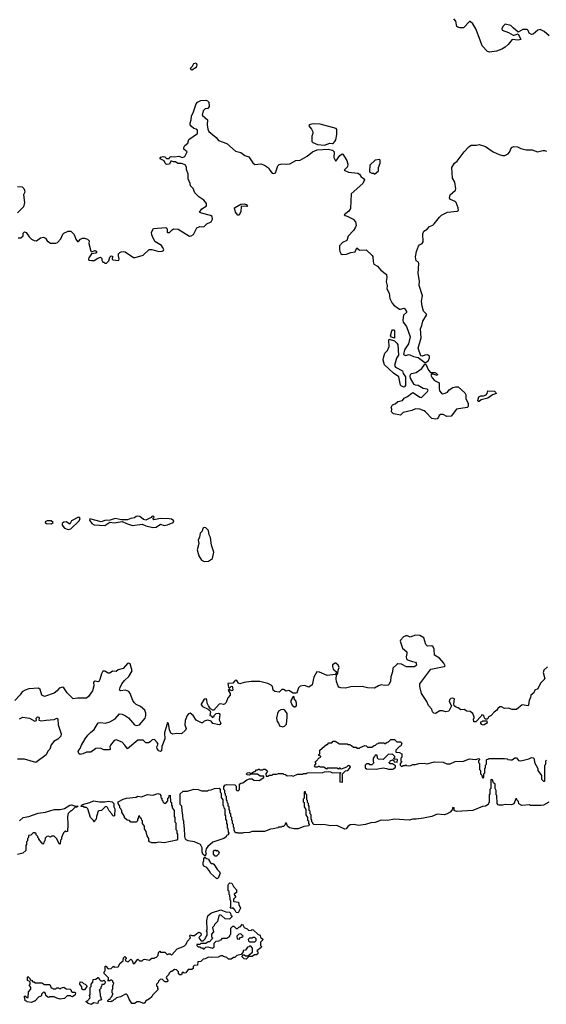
# Model space of a CAD drawing. Extents: x 2106670 to 2323771, y 35271 to 224896.
# Tile 91 of 256: x 2203461 to 2209496, y 58652 to 69941. Entities that reach past the tile are written whole.
import ezdxf

# ---------------------------------------------------------------- set-up
doc = ezdxf.new("R2010")
doc.units = 0

msp = doc.modelspace()

# ---------------------------------------------------------------- linework, layer by layer
at = {"layer": '0CON20XD'}
for points in [[(2208738, 69705), (2208688, 69838), (2208653, 69893), (2208625, 69920), (2208615, 69920), (2208545, 69848), (2208505, 69847), (2208480, 69855), (2208470, 69865), (2208460, 69925), (2208435, 69950)], [(2209528, 69755), (2209470, 69805), (2209425, 69828), (2209399, 69821), (2209345, 69776), (2209325, 69772), (2209299, 69785), (2209288, 69818), (2209275, 69830), (2209225, 69830), (2209175, 69800), (2209115, 69848), (2209091, 69875), (2209025, 69891), (2208996, 69865), (2208986, 69835), (2208990, 69820), (2209062, 69795), (2209115, 69762), (2209128, 69762), (2209175, 69780), (2209203, 69715), (2209175, 69707), (2209105, 69714), (2209058, 69655), (2209025, 69627), (2208985, 69603), (2208925, 69580), (2208845, 69569), (2208820, 69575), (2208762, 69642), (2208738, 69705)], [(2205435, 69361), (2205424, 69365), (2205419, 69385), (2205441, 69409), (2205455, 69440), (2205485, 69447), (2205491, 69425), (2205482, 69395), (2205435, 69361)], [(2203445, 67440), (2203475, 67440), (2203500, 67465), (2203500, 67495), (2203515, 67508), (2203535, 67500), (2203571, 67451), (2203596, 67426), (2203625, 67410), (2203655, 67407), (2203700, 67440), (2203735, 67446), (2203755, 67438), (2203777, 67407), (2203815, 67380), (2203875, 67378), (2203895, 67388), (2203932, 67428), (2203955, 67482), (2203966, 67494), (2204015, 67517), (2204045, 67517), (2204085, 67478), (2204103, 67425), (2204125, 67398), (2204135, 67398), (2204158, 67425), (2204180, 67435), (2204205, 67436), (2204238, 67425), (2204256, 67406), (2204252, 67375), (2204277, 67287), (2204285, 67280), (2204325, 67296), (2204343, 67285), (2204335, 67264), (2204282, 67258), (2204255, 67210), (2204250, 67195), (2204254, 67184), (2204285, 67180), (2204315, 67182), (2204355, 67207), (2204387, 67217), (2204402, 67202), (2204403, 67183), (2204415, 67160), (2204425, 67160), (2204435, 67150), (2204455, 67150), (2204482, 67175), (2204493, 67217), (2204508, 67232), (2204525, 67230), (2204522, 67195), (2204528, 67188), (2204598, 67182), (2204602, 67195), (2204592, 67232), (2204594, 67255), (2204608, 67272), (2204625, 67279), (2204655, 67283), (2204670, 67280), (2204766, 67216), (2204785, 67213), (2204877, 67243), (2204945, 67308), (2204975, 67308), (2205055, 67282), (2205095, 67288), (2205110, 67295), (2205112, 67305), (2205099, 67335), (2205085, 67353), (2205008, 67398), (2204981, 67455), (2204974, 67475), (2204973, 67505), (2204995, 67548), (2205137, 67557), (2205150, 67545), (2205150, 67505), (2205155, 67500), (2205178, 67502), (2205207, 67533), (2205225, 67542), (2205275, 67538), (2205405, 67459), (2205427, 67463), (2205453, 67477), (2205491, 67555), (2205525, 67571), (2205546, 67566), (2205575, 67570), (2205605, 67601), (2205655, 67624), (2205670, 67655), (2205666, 67685), (2205648, 67698), (2205545, 67722), (2205522, 67735), (2205548, 67772), (2205598, 67805), (2205603, 67815), (2205600, 67835), (2205572, 67872), (2205515, 67910), (2205468, 67955), (2205448, 68005), (2205418, 68035), (2205413, 68065), (2205393, 68115), (2205392, 68172), (2205373, 68223), (2205372, 68252), (2205356, 68276), (2205315, 68292), (2205273, 68293), (2205245, 68310), (2205225, 68310), (2205205, 68320), (2205192, 68318), (2205176, 68284), (2205145, 68280), (2205127, 68295), (2205115, 68322), (2205070, 68345), (2205070, 68355), (2205080, 68365), (2205105, 68372), (2205125, 68368), (2205145, 68350), (2205175, 68350), (2205180, 68365), (2205198, 68372), (2205235, 68368), (2205285, 68378), (2205325, 68362), (2205345, 68368), (2205359, 68381), (2205380, 68425), (2205342, 68455), (2205342, 68475), (2205355, 68500), (2205386, 68524), (2205401, 68569), (2205498, 68635), (2205498, 68675), (2205485, 68688), (2205455, 68692), (2205425, 68720), (2205414, 68735), (2205413, 68753), (2205427, 68793), (2205430, 68835), (2205453, 68885), (2205482, 68978), (2205498, 68995), (2205535, 69013), (2205595, 69018), (2205612, 69012), (2205630, 68995), (2205632, 68945), (2205615, 68922), (2205585, 68918), (2205562, 68898), (2205553, 68845), (2205612, 68792), (2205608, 68735), (2205618, 68685), (2205629, 68659), (2205711, 68591), (2205738, 68558), (2205835, 68523), (2205934, 68434), (2205995, 68420), (2206040, 68385), (2206085, 68368), (2206132, 68302), (2206155, 68282), (2206225, 68290), (2206265, 68273), (2206313, 68243), (2206326, 68215), (2206355, 68180), (2206375, 68177), (2206392, 68185), (2206420, 68265), (2206435, 68282), (2206465, 68289), (2206516, 68284), (2206555, 68287), (2206625, 68327), (2206675, 68332), (2206755, 68377), (2206818, 68425), (2206871, 68449), (2206995, 68458), (2207046, 68446), (2207064, 68425), (2207062, 68362), (2207075, 68330), (2207085, 68320), (2207130, 68385), (2207155, 68402), (2207165, 68400), (2207209, 68325), (2207221, 68285), (2207216, 68254), (2207180, 68215), (2207230, 68195), (2207335, 68182), (2207355, 68170), (2207375, 68140), (2207398, 68125), (2207412, 68105), (2207393, 68065), (2207258, 67945), (2207250, 67775), (2207234, 67746), (2207180, 67705), (2207190, 67695), (2207215, 67690), (2207282, 67655), (2207308, 67625), (2207317, 67583)], [(2206955, 68504), (2207014, 68526), (2207045, 68520), (2207055, 68523), (2207073, 68545), (2207084, 68565), (2207096, 68624), (2207094, 68684), (2207087, 68695), (2206905, 68742), (2206825, 68746), (2206780, 68735), (2206773, 68723), (2206806, 68686), (2206822, 68655), (2206822, 68635), (2206808, 68605), (2206810, 68545), (2206820, 68535), (2206875, 68512), (2206955, 68504)], [(2207317, 67583), (2207306, 67554), (2207287, 67525), (2207225, 67460), (2207209, 67411), (2207162, 67385), (2207125, 67350), (2207124, 67306), (2207130, 67285), (2207142, 67262), (2207155, 67250), (2207205, 67254), (2207257, 67273), (2207305, 67281), (2207325, 67327), (2207355, 67300), (2207432, 67302), (2207499, 67239), (2207508, 67225), (2207510, 67170), (2207519, 67139), (2207562, 67115), (2207598, 67068), (2207665, 67018), (2207669, 66985), (2207659, 66941), (2207673, 66895), (2207667, 66855), (2207696, 66806), (2207703, 66745), (2207731, 66691), (2207749, 66669), (2207815, 66623), (2207825, 66621), (2207865, 66634), (2207875, 66627), (2207892, 66595), (2207894, 66585), (2207859, 66555), (2207851, 66495), (2207855, 66475), (2207892, 66422), (2207934, 66305), (2207915, 66225), (2207869, 66155), (2207861, 66101), (2207882, 66092), (2207925, 66103), (2207975, 66081), (2208028, 66068), (2208105, 66010), (2208115, 66010), (2208145, 66034), (2208158, 66065), (2208156, 66085), (2208135, 66099), (2208105, 66096), (2208075, 66083), (2208058, 66088), (2208029, 66175), (2208060, 66295), (2208054, 66395), (2208071, 66435), (2208079, 66485), (2208122, 66555), (2208122, 66565), (2208089, 66599), (2208073, 66655), (2208064, 66715), (2208076, 66774), (2208040, 66895), (2208044, 66945), (2208029, 67031), (2208036, 67146), (2208030, 67160), (2208005, 67178), (2207996, 67224), (2208009, 67285), (2208030, 67345), (2208041, 67359), (2208073, 67377), (2208084, 67395), (2208080, 67485), (2208093, 67515), (2208129, 67541), (2208158, 67572), (2208195, 67586), (2208211, 67599), (2208271, 67679), (2208295, 67701), (2208365, 67736), (2208475, 67747), (2208488, 67755), (2208486, 67785), (2208464, 67844), (2208452, 67855), (2208398, 67878), (2208386, 67895), (2208394, 67935), (2208454, 67986), (2208459, 68001), (2208447, 68077), (2208422, 68125), (2208414, 68246), (2208445, 68298), (2208475, 68318), (2208554, 68425), (2208608, 68485), (2208635, 68503), (2208695, 68504), (2208725, 68510), (2208798, 68488), (2208885, 68428), (2208955, 68394), (2208995, 68384), (2209020, 68385), (2209058, 68402), (2209075, 68422), (2209097, 68475), (2209125, 68489), (2209165, 68484), (2209205, 68464), (2209265, 68449), (2209335, 68451), (2209395, 68426), (2209455, 68443), (2209475, 68443), (2209498, 68435)], [(2207525, 68170), (2207572, 68208), (2207574, 68246), (2207592, 68295), (2207592, 68332), (2207585, 68340), (2207535, 68332), (2207473, 68275), (2207468, 68205), (2207475, 68192), (2207495, 68180), (2207515, 68180), (2207525, 68170)], [(2203435, 68030), (2203490, 68025), (2203510, 68005), (2203517, 67987), (2203518, 67965), (2203503, 67935), (2203514, 67845), (2203504, 67796), (2203435, 67727)], [(2205975, 67700), (2205962, 67702), (2205933, 67733), (2205922, 67785), (2205995, 67828), (2206035, 67830), (2206055, 67822), (2206070, 67805), (2206062, 67798), (2206007, 67803), (2205998, 67795), (2205996, 67744), (2205975, 67700)], [(2207755, 66290), (2207722, 66302), (2207712, 66315), (2207724, 66375), (2207735, 66386), (2207748, 66385), (2207756, 66376), (2207755, 66290)], [(2207865, 65730), (2207838, 65738), (2207825, 65750), (2207805, 65847), (2207745, 65887), (2207642, 65985), (2207627, 66037), (2207630, 66065), (2207645, 66118), (2207675, 66148), (2207696, 66194), (2207690, 66265), (2207695, 66280), (2207755, 66260), (2207784, 66234), (2207794, 66215), (2207802, 66095), (2207778, 66062), (2207756, 65975), (2207766, 65956), (2207846, 65916), (2207854, 65884), (2207881, 65845), (2207882, 65748), (2207865, 65730)], [(2208225, 65360), (2208185, 65370), (2208113, 65445), (2208095, 65458), (2208045, 65476), (2207995, 65480), (2207955, 65459), (2207855, 65436), (2207825, 65406), (2207745, 65422), (2207723, 65445), (2207726, 65475), (2207718, 65495), (2207735, 65524), (2207765, 65536), (2207795, 65564), (2207846, 65574), (2207867, 65603), (2207905, 65621), (2207955, 65661), (2207965, 65667), (2207975, 65663), (2208045, 65614), (2208065, 65608), (2208135, 65680), (2208141, 65695), (2208132, 65705), (2208085, 65714), (2208029, 65749), (2207995, 65752), (2207980, 65760), (2207941, 65831), (2207936, 65855), (2207940, 65875), (2207949, 65885), (2208005, 65897), (2208069, 65941), (2208105, 65990), (2208115, 65990), (2208145, 65922), (2208168, 65898), (2208220, 65895), (2208235, 65890), (2208250, 65875), (2208245, 65862), (2208185, 65880), (2208173, 65865), (2208187, 65835), (2208215, 65806), (2208266, 65776), (2208267, 65715), (2208273, 65685), (2208295, 65658), (2208305, 65652), (2208335, 65658), (2208365, 65672), (2208384, 65696), (2208425, 65723), (2208455, 65732), (2208485, 65732), (2208562, 65665), (2208572, 65642), (2208573, 65593), (2208600, 65545), (2208600, 65505), (2208590, 65495), (2208465, 65475), (2208405, 65397), (2208355, 65391), (2208315, 65415), (2208285, 65415), (2208266, 65405), (2208261, 65385), (2208245, 65364), (2208225, 65360)], [(2208725, 65562), (2208713, 65563), (2208710, 65575), (2208724, 65616), (2208745, 65630), (2208775, 65629), (2208808, 65642), (2208818, 65655), (2208825, 65686), (2208902, 65682), (2208918, 65668), (2208920, 65655), (2208915, 65650), (2208879, 65641), (2208825, 65601), (2208748, 65582), (2208725, 65562)], [(2204017, 64097), (2204045, 64103), (2204144, 64195), (2204154, 64224), (2204148, 64235), (2204135, 64237), (2204055, 64194), (2204035, 64157), (2203995, 64185), (2203965, 64180), (2203947, 64165), (2203947, 64145), (2203975, 64113), (2204017, 64097)], [(2204985, 64119), (2205025, 64124), (2205075, 64157), (2205115, 64144), (2205155, 64151), (2205218, 64175), (2205227, 64197), (2205200, 64215), (2205175, 64219), (2205075, 64222), (2204998, 64208), (2204990, 64215), (2204990, 64225), (2205000, 64235), (2204998, 64245), (2204985, 64249), (2204974, 64246), (2204967, 64233), (2204905, 64204), (2204879, 64209), (2204838, 64245), (2204815, 64251), (2204795, 64247), (2204775, 64230), (2204735, 64224), (2204695, 64207), (2204627, 64207), (2204555, 64222), (2204498, 64202), (2204435, 64198), (2204394, 64184), (2204263, 64217), (2204262, 64205), (2204286, 64165), (2204315, 64150), (2204435, 64143), (2204495, 64179), (2204545, 64174), (2204635, 64188), (2204685, 64164), (2204755, 64144), (2204865, 64158), (2204905, 64140), (2204985, 64119)], [(2203825, 64162), (2203843, 64175), (2203820, 64195), (2203775, 64197), (2203751, 64185), (2203754, 64175), (2203768, 64165), (2203825, 64162)], [(2205575, 63729), (2205625, 63734), (2205670, 63765), (2205684, 63835), (2205657, 63915), (2205646, 64005), (2205634, 64034), (2205625, 64083), (2205595, 64114), (2205575, 64121), (2205559, 64111), (2205551, 64079), (2205529, 64055), (2205522, 64008), (2205506, 63975), (2205514, 63935), (2205494, 63865), (2205513, 63795), (2205545, 63743), (2205575, 63729)], [(2209509, 62521), (2209469, 62485), (2209458, 62455), (2209480, 62385), (2209429, 62335), (2209399, 62271), (2209365, 62256), (2209352, 62225), (2209320, 62195), (2209316, 62165), (2209299, 62141), (2209293, 62087), (2209286, 62074), (2209220, 62085), (2209155, 62032), (2209105, 62032), (2209064, 62046), (2209015, 62043), (2208982, 62062), (2208965, 62062), (2208942, 62045), (2208930, 62025), (2208897, 62003), (2208865, 61962), (2208830, 61945), (2208830, 61935), (2208818, 61922), (2208795, 61920), (2208783, 61943), (2208780, 61965), (2208755, 61970), (2208750, 61955), (2208688, 61892), (2208665, 61890), (2208660, 61925), (2208668, 61932), (2208670, 61945), (2208652, 61985), (2208625, 62008), (2208585, 62012), (2208555, 62032), (2208515, 62028), (2208485, 62050), (2208454, 62064), (2208440, 62075), (2208437, 62097), (2208442, 62155), (2208425, 62161), (2208402, 62158), (2208386, 62145), (2208384, 62125), (2208410, 62075), (2208378, 62012), (2208345, 62006), (2208305, 62019), (2208275, 62017), (2208225, 61988), (2208205, 61992), (2208192, 62005), (2208182, 62035), (2208145, 62080), (2208127, 62125), (2208067, 62215), (2208046, 62295), (2208048, 62325), (2208174, 62496), (2208326, 62524), (2208337, 62535), (2208322, 62562), (2208271, 62621), (2208214, 62654), (2208212, 62725), (2208201, 62751), (2208183, 62763), (2208135, 62758), (2208117, 62777), (2208092, 62855), (2208045, 62880), (2207995, 62885), (2207935, 62862), (2207906, 62876), (2207885, 62877), (2207859, 62865), (2207825, 62828), (2207821, 62815), (2207848, 62735), (2207896, 62695), (2207899, 62675), (2207890, 62635), (2207892, 62615), (2207905, 62602), (2207961, 62581), (2207995, 62577), (2208006, 62565), (2208008, 62542), (2207985, 62522), (2207895, 62522), (2207835, 62554), (2207795, 62556), (2207781, 62549), (2207737, 62505), (2207733, 62465), (2207714, 62406), (2207711, 62359), (2207695, 62322), (2207685, 62313), (2207645, 62309), (2207605, 62316), (2207572, 62305), (2207525, 62278), (2207445, 62282), (2207385, 62297), (2207255, 62294), (2207195, 62279), (2207141, 62281), (2207119, 62289), (2207110, 62300), (2207092, 62352), (2207089, 62385), (2207092, 62428), (2207107, 62445), (2207110, 62485), (2207120, 62515), (2207109, 62539), (2207085, 62562), (2207075, 62562), (2207047, 62545), (2207046, 62525), (2207055, 62494), (2207090, 62465), (2207080, 62435), (2206985, 62424), (2206895, 62461), (2206866, 62464), (2206833, 62405), (2206812, 62315), (2206775, 62288), (2206725, 62308), (2206675, 62300), (2206655, 62280), (2206638, 62225), (2206625, 62218), (2206595, 62220), (2206545, 62250), (2206515, 62242), (2206485, 62262), (2206465, 62262), (2206435, 62232), (2206385, 62237), (2206364, 62254), (2206359, 62295), (2206342, 62312), (2206305, 62331), (2206214, 62354), (2206115, 62352), (2206035, 62341), (2205985, 62326), (2205968, 62335), (2205948, 62365), (2205935, 62367), (2205925, 62362), (2205905, 62333), (2205845, 62329), (2205855, 62290), (2205865, 62278), (2205885, 62298), (2205895, 62299), (2205901, 62285), (2205904, 62256), (2205895, 62247), (2205874, 62254), (2205865, 62270), (2205851, 62255), (2205871, 62215), (2205874, 62195), (2205845, 62165), (2205828, 62112), (2205807, 62093), (2205795, 62088), (2205763, 62097), (2205745, 62092), (2205684, 62026), (2205675, 62023), (2205649, 62039), (2205623, 62073), (2205608, 62105), (2205604, 62144), (2205596, 62156), (2205575, 62151), (2205541, 62095), (2205541, 62085), (2205555, 62065), (2205620, 62035), (2205640, 62020), (2205648, 62005), (2205640, 61965), (2205655, 61960), (2205672, 61942), (2205690, 61955), (2205690, 61965), (2205713, 61987), (2205735, 61992), (2205748, 61985), (2205753, 61975), (2205748, 61915), (2205764, 61875), (2205755, 61859), (2205745, 61855), (2205675, 61873), (2205655, 61897), (2205615, 61910), (2205575, 61898), (2205555, 61880), (2205545, 61880), (2205485, 61910), (2205448, 61965), (2205415, 61991), (2205395, 61982), (2205380, 61965), (2205358, 61905), (2205353, 61855), (2205369, 61815), (2205361, 61795), (2205315, 61752), (2205257, 61757)], [(2205257, 61757), (2205215, 61749), (2205193, 61763), (2205179, 61799), (2205165, 61872), (2205155, 61882), (2205121, 61765), (2205124, 61695), (2205091, 61609), (2205085, 61560), (2205075, 61552), (2205055, 61560), (2205035, 61582), (2205034, 61605), (2205048, 61635), (2205038, 61655), (2205005, 61688), (2204980, 61685), (2204955, 61660), (2204935, 61650), (2204905, 61652), (2204875, 61680), (2204815, 61680), (2204695, 61582), (2204667, 61625), (2204635, 61658), (2204565, 61686), (2204545, 61679), (2204501, 61625), (2204494, 61605), (2204498, 61582), (2204491, 61569), (2204425, 61571), (2204385, 61589), (2204335, 61587), (2204275, 61544), (2204225, 61544), (2204185, 61523), (2204155, 61518), (2204137, 61527), (2204132, 61555), (2204155, 61585), (2204170, 61625), (2204213, 61697), (2204243, 61737), (2204271, 61769), (2204314, 61805), (2204362, 61878), (2204385, 61883), (2204445, 61876), (2204495, 61891), (2204553, 61927), (2204605, 61984), (2204635, 61980), (2204675, 61961), (2204707, 61937), (2204775, 61856), (2204795, 61849), (2204832, 61858), (2204898, 61932), (2204908, 61965), (2204908, 61992), (2204894, 62024), (2204847, 62065), (2204795, 62090), (2204775, 62108), (2204757, 62135), (2204726, 62215), (2204710, 62240), (2204675, 62256), (2204615, 62246), (2204604, 62254), (2204611, 62285), (2204631, 62325), (2204661, 62365), (2204710, 62410), (2204750, 62475), (2204727, 62555), (2204713, 62563), (2204695, 62560), (2204645, 62504), (2204591, 62489), (2204565, 62470), (2204525, 62471), (2204492, 62448), (2204475, 62450), (2204435, 62471), (2204415, 62471), (2204397, 62443), (2204380, 62375), (2204368, 62352), (2204355, 62349), (2204325, 62358), (2204308, 62345), (2204309, 62305), (2204294, 62245), (2204249, 62181), (2204225, 62161), (2204125, 62163), (2204075, 62156), (2204005, 62223), (2203965, 62282), (2203955, 62288), (2203915, 62278), (2203892, 62248), (2203855, 62220), (2203745, 62182), (2203716, 62196), (2203695, 62260), (2203676, 62276), (2203565, 62271), (2203524, 62256), (2203490, 62235), (2203468, 62202), (2203405, 62137)], [(2206615, 62062), (2206632, 62075), (2206633, 62105), (2206625, 62130), (2206610, 62145), (2206608, 62178), (2206595, 62180), (2206568, 62135), (2206568, 62115), (2206584, 62084), (2206605, 62062), (2206615, 62062)], [(2206475, 61834), (2206495, 61842), (2206517, 61865), (2206527, 61945), (2206527, 61987), (2206500, 62025), (2206485, 62032), (2206455, 62030), (2206426, 62014), (2206414, 61986), (2206403, 61935), (2206410, 61895), (2206428, 61875), (2206440, 61845), (2206475, 61834)], [(2203460, 61925), (2203495, 61943), (2203574, 61934), (2203635, 61897), (2203652, 61905), (2203648, 61935), (2203665, 61949), (2203678, 61945), (2203684, 61935), (2203681, 61911), (2203705, 61902), (2203765, 61912), (2203855, 61916), (2203885, 61932), (2203896, 61925), (2203900, 61855), (2203936, 61755), (2203933, 61725), (2203899, 61691), (2203853, 61665), (2203821, 61629), (2203805, 61576), (2203785, 61554), (2203765, 61513), (2203647, 61423), (2203515, 61464), (2203435, 61463)], [(2208768, 61858), (2208785, 61860), (2208820, 61885), (2208818, 61898), (2208765, 61900), (2208755, 61890), (2208742, 61888), (2208740, 61875), (2208750, 61865), (2208768, 61858)], [(2206015, 60614), (2205966, 60614), (2205955, 60620), (2205935, 60620), (2205920, 60645), (2205920, 60675), (2205910, 60685), (2205910, 60715), (2205900, 60725), (2205900, 60755), (2205890, 60765), (2205890, 60795), (2205880, 60805), (2205880, 60835), (2205870, 60845), (2205870, 60875), (2205860, 60885), (2205860, 60915), (2205850, 60925), (2205850, 60955), (2205842, 60962), (2205840, 60985), (2205830, 60995), (2205830, 61035), (2205820, 61045), (2205820, 61065), (2205810, 61075), (2205810, 61105), (2205800, 61115), (2205800, 61145), (2205812, 61165), (2205835, 61172), (2205925, 61170), (2205940, 61155), (2205942, 61112), (2205952, 61102), (2205965, 61100), (2205980, 61115), (2205980, 61175), (2205995, 61188), (2206018, 61192), (2206063, 61227), (2206095, 61238), (2206125, 61238), (2206145, 61223), (2206205, 61220), (2206258, 61252), (2206258, 61268), (2206215, 61270), (2206185, 61290), (2206105, 61290), (2206095, 61280), (2206062, 61282), (2206060, 61295), (2206072, 61308), (2206095, 61310), (2206102, 61302), (2206115, 61300), (2206142, 61318), (2206158, 61322), (2206175, 61340), (2206188, 61342), (2206195, 61350), (2206205, 61350), (2206215, 61340), (2206245, 61340), (2206255, 61350), (2206275, 61350), (2206288, 61338), (2206300, 61325), (2206280, 61295), (2206285, 61270), (2206305, 61270), (2206325, 61280), (2206355, 61280), (2206365, 61290), (2206405, 61290), (2206425, 61300), (2206477, 61297), (2206485, 61290), (2206505, 61288), (2206525, 61272), (2206575, 61277), (2206595, 61270), (2206645, 61290), (2206705, 61290), (2206715, 61300), (2206745, 61300), (2206755, 61308), (2206935, 61310), (2206955, 61318), (2206995, 61320), (2207022, 61318), (2207045, 61308), (2207135, 61310), (2207140, 61305), (2207130, 61295), (2207130, 61205), (2207155, 61200), (2207160, 61205), (2207160, 61295), (2207195, 61328), (2207220, 61335), (2207240, 61355), (2207250, 61375), (2207238, 61388), (2207225, 61390), (2207205, 61370), (2207145, 61350), (2207135, 61360), (2207122, 61358), (2207115, 61350), (2207095, 61360), (2206985, 61360), (2206975, 61350), (2206945, 61370), (2206905, 61370), (2206895, 61380), (2206882, 61378), (2206875, 61370), (2206852, 61372), (2206840, 61385), (2206860, 61415), (2206850, 61425), (2206850, 61435), (2206858, 61442), (2206892, 61478), (2206910, 61485), (2206908, 61498), (2206890, 61505), (2206890, 61515), (2206900, 61525), (2206900, 61565), (2206975, 61630), (2206988, 61632), (2207005, 61650), (2207038, 61652), (2207055, 61670), (2207075, 61670), (2207125, 61640), (2207215, 61640), (2207225, 61630), (2207245, 61630), (2207252, 61622), (2207265, 61620), (2207285, 61600), (2207315, 61600), (2207325, 61590), (2207355, 61590), (2207362, 61598), (2207415, 61620), (2207430, 61615), (2207445, 61600), (2207495, 61600), (2207522, 61618), (2207538, 61622), (2207555, 61640), (2207568, 61642), (2207575, 61650), (2207635, 61650), (2207645, 61640), (2207672, 61658), (2207688, 61662), (2207715, 61690), (2207755, 61690), (2207782, 61662), (2207825, 61660), (2207840, 61645), (2207828, 61612), (2207812, 61608), (2207770, 61565), (2207772, 61542), (2207815, 61540), (2207840, 61525), (2207840, 61485), (2207830, 61475), (2207830, 61445), (2207840, 61435), (2207820, 61415), (2207820, 61395), (2207835, 61380), (2207848, 61382), (2207855, 61390), (2207875, 61390), (2207885, 61400), (2207892, 61392), (2207915, 61388), (2207945, 61391), (2207967, 61403), (2207995, 61403), (2208035, 61414), (2208095, 61416), (2208125, 61410), (2208215, 61433), (2208315, 61427), (2208355, 61410), (2208395, 61410), (2208450, 61435), (2208545, 61440), (2208615, 61466), (2208685, 61458), (2208725, 61470), (2208730, 61455), (2208720, 61445), (2208720, 61425), (2208730, 61415), (2208730, 61345), (2208740, 61335), (2208740, 61295), (2208758, 61278), (2208762, 61252), (2208775, 61250), (2208780, 61255), (2208780, 61295), (2208790, 61305), (2208790, 61355), (2208800, 61365), (2208800, 61395), (2208810, 61405), (2208810, 61455), (2208815, 61460), (2208828, 61462), (2208835, 61470), (2209015, 61470), (2209048, 61465), (2209055, 61458), (2209084, 61454), (2209103, 61457), (2209135, 61477), (2209155, 61478), (2209176, 61446), (2209204, 61444), (2209295, 61468), (2209325, 61482), (2209345, 61480), (2209357, 61467), (2209360, 61425), (2209400, 61355), (2209400, 61335), (2209440, 61275), (2209440, 61235), (2209462, 61212), (2209475, 61210), (2209480, 61215), (2209480, 61395), (2209490, 61405), (2209490, 61445), (2209498, 61452)], [(2207733, 61347), (2207745, 61352), (2207768, 61372), (2207768, 61388), (2207735, 61410), (2207705, 61410), (2207690, 61425), (2207708, 61432), (2207712, 61448), (2207728, 61452), (2207735, 61460), (2207748, 61448), (2207752, 61432), (2207785, 61430), (2207790, 61455), (2207785, 61460), (2207752, 61462), (2207750, 61475), (2207758, 61482), (2207760, 61495), (2207735, 61520), (2207682, 61518), (2207625, 61460), (2207572, 61462), (2207560, 61475), (2207558, 61508), (2207535, 61510), (2207528, 61492), (2207510, 61475), (2207510, 61435), (2207518, 61422), (2207495, 61400), (2207475, 61400), (2207465, 61410), (2207435, 61410), (2207420, 61395), (2207420, 61365), (2207435, 61352), (2207545, 61348), (2207625, 61362), (2207666, 61356), (2207687, 61347), (2207733, 61347)], [(2209525, 60970), (2209465, 60937), (2209435, 60930), (2209315, 60932), (2209305, 60940), (2209215, 60932), (2209182, 60952), (2209178, 60978), (2209162, 60992), (2209158, 61008), (2209145, 61010), (2209125, 60950), (2209095, 60940), (2209025, 60944), (2208994, 60936), (2208957, 60937), (2208945, 60940), (2208932, 60955), (2208930, 61045), (2208923, 61053), (2208920, 61105), (2208910, 61125), (2208910, 61175), (2208892, 61192), (2208878, 61228), (2208865, 61230), (2208860, 61225), (2208860, 61125), (2208850, 61115), (2208850, 61065), (2208840, 61055), (2208840, 60965), (2208832, 60958), (2208828, 60942), (2208797, 60923), (2208765, 60922), (2208655, 60876), (2208465, 60862), (2208440, 60875), (2208440, 60905), (2208425, 60910), (2208418, 60882), (2208393, 60857), (2208360, 60835), (2208325, 60826), (2208245, 60832), (2208185, 60806), (2208090, 60785), (2208005, 60774), (2207965, 60776), (2207925, 60764), (2207755, 60777), (2207675, 60759), (2207605, 60764), (2207535, 60738), (2207485, 60734), (2207425, 60714), (2207345, 60704), (2207294, 60714), (2207248, 60712), (2207220, 60690), (2207204, 60666), (2207185, 60662), (2207095, 60704), (2207025, 60700), (2206962, 60712), (2206830, 60715), (2206820, 60725), (2206820, 60735), (2206810, 60745), (2206810, 60765), (2206800, 60775), (2206800, 60825), (2206790, 60835), (2206790, 60865), (2206780, 60875), (2206780, 60925), (2206770, 60935), (2206770, 60955), (2206760, 60965), (2206758, 60988), (2206750, 60995), (2206750, 61055), (2206740, 61065), (2206738, 61088), (2206725, 61090), (2206720, 61085), (2206720, 61015), (2206710, 61005), (2206710, 60975), (2206720, 60965), (2206720, 60915), (2206740, 60885), (2206740, 60825), (2206760, 60795), (2206760, 60765), (2206770, 60755), (2206770, 60725), (2206780, 60715), (2206775, 60700), (2206718, 60692), (2206653, 60663), (2206606, 60664), (2206552, 60675), (2206530, 60695), (2206518, 60728), (2206505, 60730), (2206500, 60705), (2206485, 60690), (2206465, 60690), (2206456, 60684), (2206428, 60682), (2206420, 60675), (2206366, 60664), (2206335, 60662), (2206266, 60634), (2206125, 60632), (2206095, 60624), (2206025, 60620), (2206015, 60614)], [(2205585, 60350), (2205560, 60375), (2205552, 60395), (2205553, 60445), (2205533, 60483), (2205465, 60514), (2205392, 60525), (2205367, 60537), (2205362, 60545), (2205353, 60575), (2205350, 60675), (2205344, 60684), (2205340, 60755), (2205333, 60765), (2205332, 60825), (2205322, 60865), (2205320, 60925), (2205300, 60945), (2205300, 61065), (2205335, 61096), (2205385, 61096), (2205455, 61120), (2205506, 61116), (2205545, 61100), (2205615, 61100), (2205623, 61107), (2205655, 61110), (2205694, 61126), (2205745, 61130), (2205760, 61115), (2205760, 61085), (2205770, 61075), (2205770, 61025), (2205790, 60995), (2205790, 60935), (2205798, 60928), (2205800, 60905), (2205810, 60895), (2205810, 60825), (2205820, 60815), (2205820, 60775), (2205830, 60755), (2205830, 60725), (2205840, 60715), (2205840, 60675), (2205847, 60667), (2205850, 60625), (2205858, 60615), (2205850, 60595), (2205832, 60588), (2205826, 60574), (2205800, 60555), (2205675, 60510), (2205615, 60460), (2205597, 60435), (2205592, 60402), (2205598, 60385), (2205585, 60350)], [(2204315, 60740), (2204308, 60758), (2204273, 60793), (2204240, 60895), (2204225, 60910), (2204205, 60910), (2204195, 60920), (2204165, 60920), (2204160, 60925), (2204180, 60945), (2204265, 60967), (2204305, 60987), (2204375, 60973), (2204438, 60972), (2204475, 60982), (2204520, 60975), (2204540, 60955), (2204540, 60915), (2204550, 60895), (2204548, 60812), (2204535, 60810), (2204520, 60825), (2204518, 60838), (2204485, 60870), (2204468, 60908), (2204458, 60918), (2204445, 60920), (2204397, 60873), (2204368, 60872), (2204360, 60865), (2204340, 60805), (2204338, 60775), (2204322, 60758), (2204315, 60740)], [(2204975, 60504), (2204950, 60515), (2204940, 60525), (2204940, 60555), (2204920, 60585), (2204910, 60635), (2204890, 60665), (2204890, 60695), (2204870, 60725), (2204870, 60755), (2204862, 60762), (2204858, 60778), (2204842, 60792), (2204838, 60808), (2204822, 60808), (2204820, 60785), (2204810, 60775), (2204810, 60755), (2204795, 60740), (2204735, 60740), (2204718, 60758), (2204692, 60762), (2204662, 60792), (2204660, 60805), (2204630, 60855), (2204630, 60875), (2204622, 60882), (2204620, 60895), (2204610, 60905), (2204610, 60925), (2204590, 60955), (2204590, 60975), (2204645, 61006), (2204685, 61017), (2204795, 61028), (2204815, 61037), (2204855, 61032), (2204925, 61057), (2204985, 61050), (2205045, 61068), (2205065, 61060), (2205080, 61045), (2205080, 61025), (2205090, 61015), (2205090, 60995), (2205100, 60985), (2205102, 60972), (2205115, 60960), (2205135, 60960), (2205160, 60985), (2205160, 61015), (2205170, 61025), (2205172, 61048), (2205185, 61050), (2205190, 60975), (2205200, 60965), (2205200, 60935), (2205210, 60925), (2205210, 60905), (2205230, 60875), (2205230, 60805), (2205240, 60795), (2205240, 60745), (2205250, 60735), (2205250, 60655), (2205260, 60645), (2205260, 60615), (2205270, 60605), (2205270, 60545), (2205260, 60535), (2205115, 60504), (2205055, 60511), (2205025, 60504), (2204975, 60504)], [(2203460, 60755), (2203502, 60795), (2203565, 60806), (2203672, 60845), (2203755, 60857), (2203855, 60886), (2203924, 60886), (2203975, 60896), (2204034, 60936), (2204055, 60940), (2204088, 60928), (2204130, 60925), (2204117, 60913), (2204092, 60908), (2204055, 60870), (2204045, 60870), (2204015, 60840), (2204007, 60805), (2204012, 60715), (2204010, 60635), (2203995, 60630), (2203985, 60640), (2203962, 60618), (2203940, 60565), (2203940, 60545), (2203930, 60535), (2203925, 60490), (2203912, 60492), (2203888, 60548), (2203855, 60580), (2203825, 60580), (2203815, 60570), (2203802, 60572), (2203795, 60580), (2203772, 60578), (2203752, 60558), (2203750, 60525), (2203742, 60518), (2203738, 60502), (2203725, 60490), (2203680, 60545), (2203680, 60555), (2203670, 60565), (2203668, 60578), (2203650, 60595), (2203648, 60608), (2203635, 60620), (2203615, 60620), (2203588, 60592), (2203562, 60588), (2203560, 60565), (2203550, 60555), (2203550, 60525), (2203540, 60515), (2203540, 60485), (2203530, 60475), (2203532, 60415), (2203495, 60384), (2203435, 60371)], [(2205715, 60350), (2205702, 60352), (2205683, 60373), (2205680, 60405), (2205695, 60420), (2205708, 60418), (2205715, 60410), (2205725, 60420), (2205747, 60397), (2205740, 60375), (2205715, 60350)], [(2205725, 60092), (2205715, 60093), (2205648, 60155), (2205640, 60175), (2205605, 60220), (2205570, 60235), (2205562, 60255), (2205562, 60285), (2205570, 60295), (2205570, 60325), (2205582, 60338), (2205603, 60323), (2205630, 60315), (2205630, 60305), (2205648, 60275), (2205655, 60268), (2205675, 60267), (2205685, 60258), (2205726, 60195), (2205756, 60166), (2205758, 60155), (2205735, 60100), (2205725, 60092)], [(2205965, 59702), (2205942, 59705), (2205927, 59737), (2205908, 59758), (2205895, 59750), (2205873, 59753), (2205880, 59765), (2205882, 59835), (2205873, 59855), (2205870, 59905), (2205863, 59913), (2205860, 59945), (2205850, 59955), (2205850, 60015), (2205855, 60030), (2205870, 60045), (2205893, 60043), (2205912, 60002), (2205946, 59964), (2205946, 59935), (2205920, 59915), (2205922, 59902), (2205937, 59883), (2205912, 59858), (2205910, 59835), (2205915, 59830), (2205968, 59825), (2205972, 59795), (2205993, 59755), (2205965, 59702)], [(2204775, 58660), (2204745, 58662), (2204715, 58710), (2204698, 58758), (2204685, 58770), (2204675, 58770), (2204615, 58738), (2204572, 58728), (2204555, 58710), (2204542, 58708), (2204525, 58690), (2204512, 58688), (2204505, 58680), (2204470, 58685), (2204472, 58698), (2204485, 58710), (2204498, 58712), (2204500, 58725), (2204518, 58742), (2204520, 58755), (2204530, 58765), (2204530, 58775), (2204520, 58785), (2204520, 58815), (2204530, 58835), (2204530, 58865), (2204540, 58895), (2204530, 58905), (2204528, 58918), (2204515, 58930), (2204502, 58928), (2204495, 58920), (2204472, 58922), (2204480, 58935), (2204480, 58955), (2204430, 59005), (2204430, 59025), (2204440, 59035), (2204442, 59088), (2204448, 59088), (2204475, 59060), (2204508, 59062), (2204535, 59090), (2204545, 59080), (2204588, 59082), (2204614, 59126), (2204648, 59152), (2204650, 59185), (2204665, 59200), (2204680, 59185), (2204680, 59175), (2204670, 59165), (2204672, 59152), (2204705, 59140), (2204735, 59170), (2204750, 59155), (2204762, 59122), (2204775, 59120), (2204815, 59170), (2204835, 59150), (2204865, 59150), (2204880, 59165), (2204895, 59170), (2204945, 59160), (2204975, 59180), (2205005, 59180), (2205012, 59188), (2205028, 59192), (2205048, 59212), (2205050, 59245), (2205065, 59260), (2205075, 59250), (2205125, 59250), (2205155, 59220), (2205165, 59230), (2205185, 59230), (2205192, 59222), (2205205, 59220), (2205265, 59290), (2205328, 59312), (2205348, 59322), (2205368, 59342), (2205382, 59378), (2205420, 59415), (2205412, 59435), (2205415, 59448), (2205435, 59440), (2205465, 59440), (2205490, 59465), (2205515, 59478), (2205527, 59477), (2205537, 59467), (2205540, 59445), (2205512, 59418), (2205520, 59405), (2205542, 59382), (2205565, 59380), (2205588, 59402), (2205590, 59415), (2205610, 59445), (2205610, 59485), (2205602, 59495), (2205610, 59505), (2205604, 59615), (2205617, 59665), (2205646, 59695), (2205657, 59703), (2205765, 59735), (2205825, 59712), (2205865, 59710), (2205877, 59697), (2205880, 59675), (2205890, 59665), (2205890, 59655), (2205865, 59630), (2205815, 59632), (2205775, 59672), (2205755, 59680), (2205742, 59668), (2205728, 59602), (2205692, 59568), (2205688, 59552), (2205670, 59535), (2205680, 59485), (2205660, 59455), (2205660, 59425), (2205670, 59415), (2205668, 59402), (2205635, 59370), (2205622, 59368), (2205595, 59350), (2205535, 59350), (2205525, 59340), (2205492, 59338), (2205490, 59325), (2205505, 59310), (2205525, 59310), (2205535, 59300), (2205555, 59300), (2205565, 59290), (2205575, 59290), (2205593, 59307), (2205615, 59312), (2205672, 59298), (2205688, 59312), (2205690, 59355), (2205712, 59378), (2205745, 59380), (2205752, 59388), (2205768, 59392), (2205785, 59410), (2205835, 59410), (2205868, 59432), (2205870, 59445), (2205880, 59455), (2205880, 59525), (2205902, 59548), (2205915, 59550), (2205942, 59522), (2205955, 59520), (2205972, 59538), (2205988, 59542), (2206015, 59570), (2206032, 59532), (2206068, 59518), (2206082, 59502), (2206115, 59500), (2206125, 59510), (2206138, 59508), (2206192, 59452), (2206208, 59448), (2206218, 59438), (2206222, 59422), (2206250, 59395), (2206220, 59365), (2206220, 59325), (2206230, 59315), (2206228, 59302), (2206180, 59265), (2206190, 59255), (2206188, 59232), (2206175, 59220), (2206152, 59218), (2206125, 59200), (2206085, 59200), (2206068, 59182), (2206055, 59170), (2206035, 59172), (2206010, 59195), (2206010, 59205), (2206022, 59218), (2206035, 59218), (2206048, 59208), (2206075, 59210), (2206128, 59252), (2206130, 59295), (2206108, 59318), (2206095, 59320), (2206088, 59312), (2206072, 59308), (2206050, 59275), (2206022, 59268), (2206020, 59255), (2205998, 59222), (2205948, 59212), (2205925, 59190), (2205912, 59188), (2205885, 59170), (2205855, 59170), (2205835, 59190), (2205795, 59200), (2205785, 59210), (2205765, 59210), (2205735, 59192), (2205655, 59188), (2205625, 59192), (2205585, 59172), (2205565, 59170), (2205538, 59142), (2205502, 59138), (2205498, 59102), (2205462, 59098), (2205450, 59085), (2205448, 59062), (2205435, 59050), (2205390, 59050), (2205365, 59012), (2205345, 59010), (2205335, 59020), (2205322, 59018), (2205315, 58990), (2205295, 58990), (2205282, 59002), (2205280, 59025), (2205258, 59048), (2205235, 59050), (2205205, 59030), (2205192, 59028), (2205172, 59008), (2205168, 58992), (2205142, 58968), (2205140, 58955), (2205160, 58925), (2205155, 58910), (2205125, 58910), (2205095, 58940), (2205072, 58938), (2205052, 58918), (2205048, 58902), (2205030, 58885), (2205030, 58865), (2205040, 58855), (2205040, 58835), (2205048, 58822), (2204982, 58758), (2204975, 58740), (2204950, 58715), (2204902, 58688), (2204897, 58673), (2204885, 58662), (2204835, 58682), (2204808, 58682), (2204775, 58660)], [(2205975, 59400), (2205992, 59418), (2206008, 59422), (2206020, 59435), (2205995, 59460), (2205972, 59458), (2205950, 59435), (2205952, 59402), (2205975, 59400)], [(2206155, 59370), (2206170, 59385), (2206170, 59405), (2206155, 59420), (2206135, 59420), (2206125, 59410), (2206095, 59410), (2206080, 59395), (2206082, 59382), (2206095, 59370), (2206155, 59370)], [(2203595, 58672), (2203545, 58680), (2203538, 58688), (2203522, 58692), (2203520, 58725), (2203510, 58735), (2203525, 58750), (2203542, 58732), (2203558, 58732), (2203560, 58795), (2203590, 58825), (2203590, 58845), (2203570, 58875), (2203580, 58885), (2203580, 58905), (2203568, 58918), (2203550, 58925), (2203550, 58965), (2203555, 58970), (2203580, 58945), (2203582, 58932), (2203595, 58930), (2203612, 58912), (2203625, 58910), (2203635, 58900), (2203715, 58900), (2203745, 58880), (2203805, 58880), (2203822, 58842), (2203838, 58838), (2203845, 58830), (2203875, 58830), (2203885, 58840), (2203905, 58840), (2203912, 58832), (2203925, 58830), (2203932, 58838), (2203965, 58850), (2203995, 58830), (2204040, 58825), (2204050, 58815), (2204052, 58802), (2204065, 58790), (2204095, 58790), (2204100, 58785), (2204098, 58762), (2204065, 58740), (2204052, 58742), (2204045, 58750), (2204005, 58750), (2203975, 58720), (2203925, 58712), (2203885, 58722), (2203855, 58740), (2203805, 58740), (2203795, 58732), (2203783, 58733), (2203762, 58752), (2203758, 58778), (2203748, 58788), (2203735, 58790), (2203712, 58768), (2203710, 58755), (2203698, 58742), (2203682, 58738), (2203635, 58690), (2203625, 58690), (2203595, 58672)], [(2204285, 58652), (2204245, 58660), (2204220, 58685), (2204238, 58692), (2204270, 58725), (2204260, 58755), (2204270, 58765), (2204270, 58845), (2204280, 58855), (2204280, 58885), (2204300, 58905), (2204302, 58938), (2204335, 58940), (2204355, 58960), (2204365, 58960), (2204372, 58942), (2204392, 58922), (2204415, 58920), (2204425, 58930), (2204440, 58915), (2204438, 58892), (2204425, 58880), (2204402, 58878), (2204400, 58855), (2204392, 58848), (2204390, 58835), (2204370, 58815), (2204380, 58805), (2204382, 58755), (2204400, 58705), (2204372, 58698), (2204360, 58685), (2204355, 58660), (2204305, 58670), (2204285, 58652)], [(2204205, 58820), (2204185, 58820), (2204172, 58832), (2204172, 58852), (2204150, 58885), (2204155, 58910), (2204178, 58908), (2204192, 58892), (2204210, 58885), (2204230, 58865), (2204230, 58855), (2204205, 58820)]]:
    msp.add_lwpolyline(points, dxfattribs=at)

doc.saveas('drawing.dxf')
